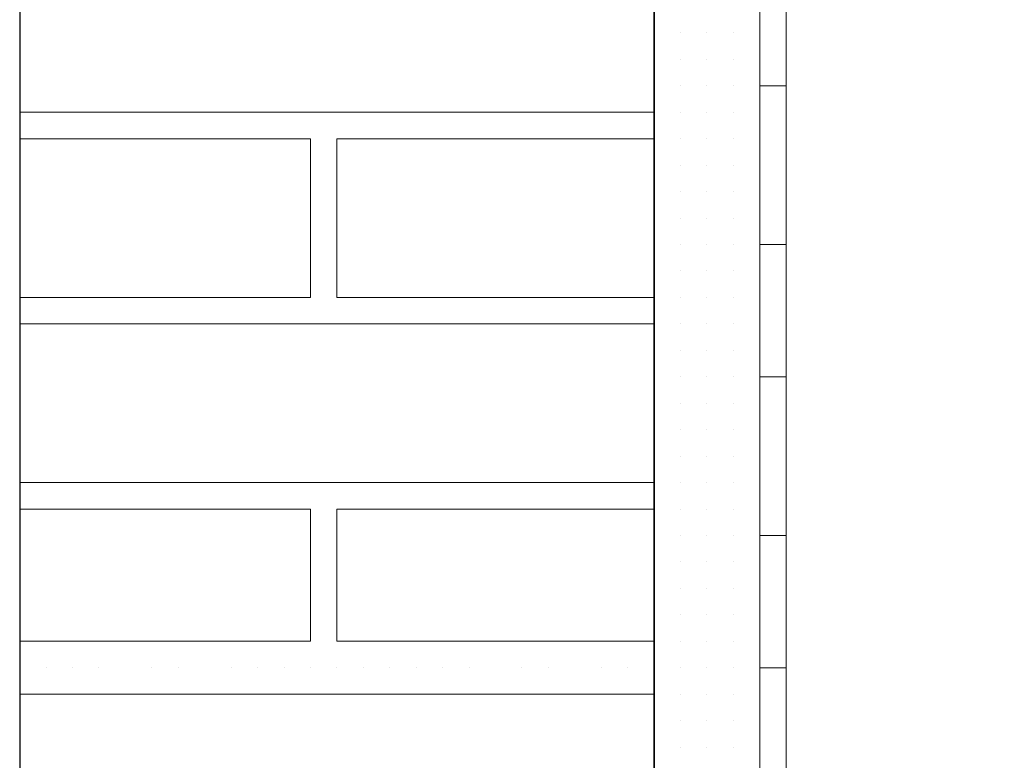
# Model space of a CAD drawing. Header units: metres. Extents: x 5.7 to 89.8, y 4 to 63.5.
# Tile 173 of 256: x 25.189 to 25.548, y 51.634 to 51.904. Entities that reach past the tile are written whole.
import ezdxf

# ---------------------------------------------------------------- set-up
doc = ezdxf.new("R2010")
doc.units = ezdxf.units.M
doc.header["$MEASUREMENT"] = 0
for name, color, linetype in [('PDF17_hatch-borshi', 7, 'Continuous'), ('PDF17_kaff', 7, 'Continuous'), ('PDF17_wall', 7, 'Continuous')]:
    doc.layers.add(name, color=color, linetype=linetype)

msp = doc.modelspace()

# ---------------------------------------------------------------- linework, layer by layer
at = {"layer": 'PDF17_hatch-borshi', "lineweight": 18}
for points in [[(25.41995, 51.89933), (25.41995, 51.89933)], [(25.41995, 51.89933), (25.41995, 51.89933)], [(25.41995, 51.89933), (25.41995, 51.89933)], [(25.41995, 51.89933), (25.41995, 51.89933)], [(25.42958, 51.89933), (25.42958, 51.89933)], [(25.42958, 51.89933), (25.42958, 51.89933)], [(25.42958, 51.89933), (25.42958, 51.89933)], [(25.43921, 51.89933), (25.43921, 51.89933)], [(25.43921, 51.89933), (25.43921, 51.89933)], [(25.43921, 51.89933), (25.43921, 51.89933)], [(25.43921, 51.89933), (25.43921, 51.89933)], [(25.44884, 51.89933), (25.44884, 51.89933)], [(25.44884, 51.89933), (25.44884, 51.89933)], [(25.44884, 51.89933), (25.44884, 51.89933)], [(25.45847, 51.89933), (25.45847, 51.89933)], [(25.45847, 51.89933), (25.45847, 51.89933)], [(25.45847, 51.89933), (25.45847, 51.89933)], [(25.41995, 51.8897), (25.41995, 51.8897)], [(25.41995, 51.8897), (25.41995, 51.8897)], [(25.42958, 51.8897), (25.42958, 51.8897)], [(25.42958, 51.8897), (25.42958, 51.8897)], [(25.42958, 51.8897), (25.42958, 51.8897)], [(25.43921, 51.8897), (25.43921, 51.8897)], [(25.43921, 51.8897), (25.43921, 51.8897)], [(25.44884, 51.8897), (25.44884, 51.8897)], [(25.44884, 51.8897), (25.44884, 51.8897)], [(25.44884, 51.8897), (25.44884, 51.8897)], [(25.45847, 51.8897), (25.45847, 51.8897)], [(25.45847, 51.8897), (25.45847, 51.8897)], [(25.45847, 51.8897), (25.45847, 51.8897)], [(25.45847, 51.8897), (25.45847, 51.8897)], [(25.41995, 51.88006), (25.41995, 51.88006)], [(25.41995, 51.88006), (25.41995, 51.88006)], [(25.41995, 51.88006), (25.41995, 51.88006)], [(25.41995, 51.88006), (25.41995, 51.88006)], [(25.42958, 51.88006), (25.42958, 51.88006)], [(25.42958, 51.88006), (25.42958, 51.88006)], [(25.43921, 51.88006), (25.43921, 51.88006)], [(25.43921, 51.88006), (25.43921, 51.88006)], [(25.43921, 51.88006), (25.43921, 51.88006)], [(25.43921, 51.88006), (25.43921, 51.88006)], [(25.43921, 51.88006), (25.43921, 51.88006)], [(25.44884, 51.88006), (25.44884, 51.88006)], [(25.44884, 51.88006), (25.44884, 51.88006)], [(25.44884, 51.88006), (25.44884, 51.88006)], [(25.45847, 51.88006), (25.45847, 51.88006)], [(25.45847, 51.88006), (25.45847, 51.88006)], [(25.45847, 51.88006), (25.45847, 51.88006)], [(25.41995, 51.87043), (25.1888, 51.87043)], [(25.19843, 51.87043), (25.19843, 51.87043)], [(25.26585, 51.87043), (25.26585, 51.87043)], [(25.28511, 51.87043), (25.28511, 51.87043)], [(25.30437, 51.87043), (25.30437, 51.87043)], [(25.314, 51.87043), (25.314, 51.87043)], [(25.32364, 51.87043), (25.32364, 51.87043)], [(25.33327, 51.87043), (25.33327, 51.87043)], [(25.35253, 51.87043), (25.35253, 51.87043)], [(25.37179, 51.87043), (25.37179, 51.87043)], [(25.40068, 51.87043), (25.40068, 51.87043)], [(25.41995, 51.87043), (25.41995, 51.87043)], [(25.41995, 51.87043), (25.41995, 51.87043)], [(25.41995, 51.87043), (25.41995, 51.87043)], [(25.42958, 51.87043), (25.42958, 51.87043)], [(25.42958, 51.87043), (25.42958, 51.87043)], [(25.42958, 51.87043), (25.42958, 51.87043)], [(25.42958, 51.87043), (25.42958, 51.87043)], [(25.43921, 51.87043), (25.43921, 51.87043)], [(25.43921, 51.87043), (25.43921, 51.87043)], [(25.43921, 51.87043), (25.43921, 51.87043)], [(25.43921, 51.87043), (25.43921, 51.87043)], [(25.44884, 51.87043), (25.44884, 51.87043)], [(25.44884, 51.87043), (25.44884, 51.87043)], [(25.44884, 51.87043), (25.44884, 51.87043)], [(25.44884, 51.87043), (25.44884, 51.87043)], [(25.45847, 51.87043), (25.45847, 51.87043)], [(25.45847, 51.87043), (25.45847, 51.87043)], [(25.45847, 51.87043), (25.45847, 51.87043)], [(25.45847, 51.87043), (25.45847, 51.87043)], [(25.1888, 51.80301), (25.29474, 51.80301), (25.29474, 51.8608), (25.1888, 51.8608)], [(25.1888, 51.8608), (25.1888, 51.8608)], [(25.19843, 51.8608), (25.19843, 51.8608)], [(25.19843, 51.8608), (25.19843, 51.8608)], [(25.21769, 51.8608), (25.21769, 51.8608)], [(25.21769, 51.8608), (25.21769, 51.8608)], [(25.23695, 51.8608), (25.23695, 51.8608)], [(25.23695, 51.8608), (25.23695, 51.8608)], [(25.24659, 51.8608), (25.24659, 51.8608)], [(25.24659, 51.8608), (25.24659, 51.8608)], [(25.25622, 51.8608), (25.25622, 51.8608)], [(25.26585, 51.8608), (25.26585, 51.8608)], [(25.26585, 51.8608), (25.26585, 51.8608)], [(25.26585, 51.8608), (25.26585, 51.8608)], [(25.27548, 51.8608), (25.27548, 51.8608)], [(25.28511, 51.8608), (25.28511, 51.8608)], [(25.29474, 51.8608), (25.29474, 51.8608)], [(25.29474, 51.8608), (25.29474, 51.8608)], [(25.29474, 51.8608), (25.29474, 51.8608)], [(25.41995, 51.80301), (25.30437, 51.80301), (25.30437, 51.8608), (25.41995, 51.8608)], [(25.30437, 51.8608), (25.30437, 51.8608)], [(25.32364, 51.8608), (25.32364, 51.8608)], [(25.32364, 51.8608), (25.32364, 51.8608)], [(25.3429, 51.8608), (25.3429, 51.8608)], [(25.35253, 51.8608), (25.35253, 51.8608)], [(25.36216, 51.8608), (25.36216, 51.8608)], [(25.37179, 51.8608), (25.37179, 51.8608)], [(25.38142, 51.8608), (25.38142, 51.8608)], [(25.39105, 51.8608), (25.39105, 51.8608)], [(25.40068, 51.8608), (25.40068, 51.8608)], [(25.41032, 51.8608), (25.41032, 51.8608)], [(25.41032, 51.8608), (25.41032, 51.8608)], [(25.41995, 51.8608), (25.41995, 51.8608)], [(25.41995, 51.8608), (25.41995, 51.8608)], [(25.41995, 51.8608), (25.41995, 51.8608)], [(25.42958, 51.8608), (25.42958, 51.8608)], [(25.42958, 51.8608), (25.42958, 51.8608)], [(25.43921, 51.8608), (25.43921, 51.8608)], [(25.43921, 51.8608), (25.43921, 51.8608)], [(25.43921, 51.8608), (25.43921, 51.8608)], [(25.43921, 51.8608), (25.43921, 51.8608)], [(25.44884, 51.8608), (25.44884, 51.8608)], [(25.44884, 51.8608), (25.44884, 51.8608)], [(25.44884, 51.8608), (25.44884, 51.8608)], [(25.45847, 51.8608), (25.45847, 51.8608)], [(25.45847, 51.8608), (25.45847, 51.8608)], [(25.45847, 51.8608), (25.45847, 51.8608)], [(25.41995, 51.85117), (25.41995, 51.85117)], [(25.41995, 51.85117), (25.41995, 51.85117)], [(25.41995, 51.85117), (25.41995, 51.85117)], [(25.42958, 51.85117), (25.42958, 51.85117)], [(25.42958, 51.85117), (25.42958, 51.85117)], [(25.42958, 51.85117), (25.42958, 51.85117)], [(25.42958, 51.85117), (25.42958, 51.85117)], [(25.43921, 51.85117), (25.43921, 51.85117)], [(25.43921, 51.85117), (25.43921, 51.85117)], [(25.43921, 51.85117), (25.43921, 51.85117)], [(25.43921, 51.85117), (25.43921, 51.85117)], [(25.43921, 51.85117), (25.43921, 51.85117)], [(25.44884, 51.85117), (25.44884, 51.85117)], [(25.44884, 51.85117), (25.44884, 51.85117)], [(25.44884, 51.85117), (25.44884, 51.85117)], [(25.45847, 51.85117), (25.45847, 51.85117)], [(25.45847, 51.85117), (25.45847, 51.85117)], [(25.45847, 51.85117), (25.45847, 51.85117)], [(25.45847, 51.85117), (25.45847, 51.85117)], [(25.29474, 51.84154), (25.29474, 51.84154)], [(25.29474, 51.84154), (25.29474, 51.84154)], [(25.29474, 51.84154), (25.29474, 51.84154)], [(25.30437, 51.84154), (25.30437, 51.84154)], [(25.41995, 51.84154), (25.41995, 51.84154)], [(25.41995, 51.84154), (25.41995, 51.84154)], [(25.41995, 51.84154), (25.41995, 51.84154)], [(25.42958, 51.84154), (25.42958, 51.84154)], [(25.42958, 51.84154), (25.42958, 51.84154)], [(25.42958, 51.84154), (25.42958, 51.84154)], [(25.43921, 51.84154), (25.43921, 51.84154)], [(25.43921, 51.84154), (25.43921, 51.84154)], [(25.43921, 51.84154), (25.43921, 51.84154)], [(25.44884, 51.84154), (25.44884, 51.84154)], [(25.44884, 51.84154), (25.44884, 51.84154)], [(25.44884, 51.84154), (25.44884, 51.84154)], [(25.45847, 51.84154), (25.45847, 51.84154)], [(25.45847, 51.84154), (25.45847, 51.84154)], [(25.45847, 51.84154), (25.45847, 51.84154)], [(25.29474, 51.83191), (25.29474, 51.83191)], [(25.41995, 51.83191), (25.41995, 51.83191)], [(25.41995, 51.83191), (25.41995, 51.83191)], [(25.41995, 51.83191), (25.41995, 51.83191)], [(25.41995, 51.83191), (25.41995, 51.83191)], [(25.42958, 51.83191), (25.42958, 51.83191)], [(25.42958, 51.83191), (25.42958, 51.83191)], [(25.43921, 51.83191), (25.43921, 51.83191)], [(25.43921, 51.83191), (25.43921, 51.83191)], [(25.43921, 51.83191), (25.43921, 51.83191)], [(25.43921, 51.83191), (25.43921, 51.83191)], [(25.44884, 51.83191), (25.44884, 51.83191)], [(25.44884, 51.83191), (25.44884, 51.83191)], [(25.44884, 51.83191), (25.44884, 51.83191)], [(25.44884, 51.83191), (25.44884, 51.83191)], [(25.45847, 51.83191), (25.45847, 51.83191)], [(25.45847, 51.83191), (25.45847, 51.83191)], [(25.29474, 51.82228), (25.29474, 51.82228)], [(25.29474, 51.82228), (25.29474, 51.82228)], [(25.41995, 51.82228), (25.41995, 51.82228)], [(25.41995, 51.82228), (25.41995, 51.82228)], [(25.41995, 51.82228), (25.41995, 51.82228)], [(25.42958, 51.82228), (25.42958, 51.82228)], [(25.42958, 51.82228), (25.42958, 51.82228)], [(25.42958, 51.82228), (25.42958, 51.82228)], [(25.42958, 51.82228), (25.42958, 51.82228)], [(25.43921, 51.82228), (25.43921, 51.82228)], [(25.43921, 51.82228), (25.43921, 51.82228)], [(25.43921, 51.82228), (25.43921, 51.82228)], [(25.44884, 51.82228), (25.44884, 51.82228)], [(25.44884, 51.82228), (25.44884, 51.82228)], [(25.45847, 51.82228), (25.45847, 51.82228)], [(25.45847, 51.82228), (25.45847, 51.82228)], [(25.45847, 51.82228), (25.45847, 51.82228)], [(25.29474, 51.81265), (25.29474, 51.81265)], [(25.29474, 51.81265), (25.29474, 51.81265)], [(25.41995, 51.81265), (25.41995, 51.81265)], [(25.41995, 51.81265), (25.41995, 51.81265)], [(25.41995, 51.81265), (25.41995, 51.81265)], [(25.41995, 51.81265), (25.41995, 51.81265)], [(25.42958, 51.81265), (25.42958, 51.81265)], [(25.42958, 51.81265), (25.42958, 51.81265)], [(25.42958, 51.81265), (25.42958, 51.81265)], [(25.42958, 51.81265), (25.42958, 51.81265)], [(25.43921, 51.81265), (25.43921, 51.81265)], [(25.43921, 51.81265), (25.43921, 51.81265)], [(25.43921, 51.81265), (25.43921, 51.81265)], [(25.43921, 51.81265), (25.43921, 51.81265)], [(25.44884, 51.81265), (25.44884, 51.81265)], [(25.44884, 51.81265), (25.44884, 51.81265)], [(25.44884, 51.81265), (25.44884, 51.81265)], [(25.45847, 51.81265), (25.45847, 51.81265)], [(25.45847, 51.81265), (25.45847, 51.81265)], [(25.45847, 51.81265), (25.45847, 51.81265)], [(25.19843, 51.80301), (25.19843, 51.80301)], [(25.19843, 51.80301), (25.19843, 51.80301)], [(25.21769, 51.80301), (25.21769, 51.80301)], [(25.23695, 51.80301), (25.23695, 51.80301)], [(25.24659, 51.80301), (25.24659, 51.80301)], [(25.26585, 51.80301), (25.26585, 51.80301)], [(25.26585, 51.80301), (25.26585, 51.80301)], [(25.27548, 51.80301), (25.27548, 51.80301)], [(25.28511, 51.80301), (25.28511, 51.80301)], [(25.29474, 51.80301), (25.29474, 51.80301)], [(25.30437, 51.80301), (25.30437, 51.80301)], [(25.30437, 51.80301), (25.30437, 51.80301)], [(25.30437, 51.80301), (25.30437, 51.80301)], [(25.314, 51.80301), (25.314, 51.80301)], [(25.314, 51.80301), (25.314, 51.80301)], [(25.32364, 51.80301), (25.32364, 51.80301)], [(25.33327, 51.80301), (25.33327, 51.80301)], [(25.33327, 51.80301), (25.33327, 51.80301)], [(25.3429, 51.80301), (25.3429, 51.80301)], [(25.3429, 51.80301), (25.3429, 51.80301)], [(25.35253, 51.80301), (25.35253, 51.80301)], [(25.37179, 51.80301), (25.37179, 51.80301)], [(25.38142, 51.80301), (25.38142, 51.80301)], [(25.40068, 51.80301), (25.40068, 51.80301)], [(25.41032, 51.80301), (25.41032, 51.80301)], [(25.41995, 51.80301), (25.41995, 51.80301)], [(25.42958, 51.80301), (25.42958, 51.80301)], [(25.42958, 51.80301), (25.42958, 51.80301)], [(25.42958, 51.80301), (25.42958, 51.80301)], [(25.42958, 51.80301), (25.42958, 51.80301)], [(25.42958, 51.80301), (25.42958, 51.80301)], [(25.43921, 51.80301), (25.43921, 51.80301)], [(25.43921, 51.80301), (25.43921, 51.80301)], [(25.43921, 51.80301), (25.43921, 51.80301)], [(25.44884, 51.80301), (25.44884, 51.80301)], [(25.44884, 51.80301), (25.44884, 51.80301)], [(25.44884, 51.80301), (25.44884, 51.80301)], [(25.44884, 51.80301), (25.44884, 51.80301)], [(25.45847, 51.80301), (25.45847, 51.80301)], [(25.45847, 51.80301), (25.45847, 51.80301)], [(25.45847, 51.80301), (25.45847, 51.80301)], [(25.41995, 51.79338), (25.1888, 51.79338)], [(25.20806, 51.79338), (25.20806, 51.79338)], [(25.20806, 51.79338), (25.20806, 51.79338)], [(25.23695, 51.79338), (25.23695, 51.79338)], [(25.24659, 51.79338), (25.24659, 51.79338)], [(25.25622, 51.79338), (25.25622, 51.79338)], [(25.26585, 51.79338), (25.26585, 51.79338)], [(25.26585, 51.79338), (25.26585, 51.79338)], [(25.27548, 51.79338), (25.27548, 51.79338)], [(25.27548, 51.79338), (25.27548, 51.79338)], [(25.28511, 51.79338), (25.28511, 51.79338)], [(25.29474, 51.79338), (25.29474, 51.79338)], [(25.29474, 51.79338), (25.29474, 51.79338)], [(25.314, 51.79338), (25.314, 51.79338)], [(25.314, 51.79338), (25.314, 51.79338)], [(25.3429, 51.79338), (25.3429, 51.79338)], [(25.37179, 51.79338), (25.37179, 51.79338)], [(25.37179, 51.79338), (25.37179, 51.79338)], [(25.39105, 51.79338), (25.39105, 51.79338)], [(25.40068, 51.79338), (25.40068, 51.79338)], [(25.41032, 51.79338), (25.41032, 51.79338)], [(25.41032, 51.79338), (25.41032, 51.79338)], [(25.41995, 51.79338), (25.41995, 51.79338)], [(25.41995, 51.79338), (25.41995, 51.79338)], [(25.41995, 51.79338), (25.41995, 51.79338)], [(25.41995, 51.79338), (25.41995, 51.79338)], [(25.42958, 51.79338), (25.42958, 51.79338)], [(25.42958, 51.79338), (25.42958, 51.79338)], [(25.43921, 51.79338), (25.43921, 51.79338)], [(25.43921, 51.79338), (25.43921, 51.79338)], [(25.44884, 51.79338), (25.44884, 51.79338)], [(25.44884, 51.79338), (25.44884, 51.79338)], [(25.45847, 51.79338), (25.45847, 51.79338)], [(25.45847, 51.79338), (25.45847, 51.79338)], [(25.45847, 51.79338), (25.45847, 51.79338)], [(25.41995, 51.78375), (25.41995, 51.78375)], [(25.41995, 51.78375), (25.41995, 51.78375)], [(25.41995, 51.78375), (25.41995, 51.78375)], [(25.42958, 51.78375), (25.42958, 51.78375)], [(25.42958, 51.78375), (25.42958, 51.78375)], [(25.42958, 51.78375), (25.42958, 51.78375)], [(25.42958, 51.78375), (25.42958, 51.78375)], [(25.42958, 51.78375), (25.42958, 51.78375)], [(25.43921, 51.78375), (25.43921, 51.78375)], [(25.43921, 51.78375), (25.43921, 51.78375)], [(25.43921, 51.78375), (25.43921, 51.78375)], [(25.43921, 51.78375), (25.43921, 51.78375)], [(25.44884, 51.78375), (25.44884, 51.78375)], [(25.44884, 51.78375), (25.44884, 51.78375)], [(25.44884, 51.78375), (25.44884, 51.78375)], [(25.44884, 51.78375), (25.44884, 51.78375)], [(25.45847, 51.78375), (25.45847, 51.78375)], [(25.45847, 51.78375), (25.45847, 51.78375)], [(25.45847, 51.78375), (25.45847, 51.78375)], [(25.41995, 51.77412), (25.41995, 51.77412)], [(25.41995, 51.77412), (25.41995, 51.77412)], [(25.41995, 51.77412), (25.41995, 51.77412)], [(25.42958, 51.77412), (25.42958, 51.77412)], [(25.42958, 51.77412), (25.42958, 51.77412)], [(25.42958, 51.77412), (25.42958, 51.77412)], [(25.43921, 51.77412), (25.43921, 51.77412)], [(25.43921, 51.77412), (25.43921, 51.77412)], [(25.43921, 51.77412), (25.43921, 51.77412)], [(25.44884, 51.77412), (25.44884, 51.77412)], [(25.44884, 51.77412), (25.44884, 51.77412)], [(25.44884, 51.77412), (25.44884, 51.77412)], [(25.44884, 51.77412), (25.44884, 51.77412)], [(25.44884, 51.77412), (25.44884, 51.77412)], [(25.45847, 51.77412), (25.45847, 51.77412)], [(25.45847, 51.77412), (25.45847, 51.77412)], [(25.45847, 51.77412), (25.45847, 51.77412)], [(25.41995, 51.76449), (25.41995, 51.76449)], [(25.41995, 51.76449), (25.41995, 51.76449)], [(25.41995, 51.76449), (25.41995, 51.76449)], [(25.42958, 51.76449), (25.42958, 51.76449)], [(25.42958, 51.76449), (25.42958, 51.76449)], [(25.42958, 51.76449), (25.42958, 51.76449)], [(25.43921, 51.76449), (25.43921, 51.76449)], [(25.43921, 51.76449), (25.43921, 51.76449)], [(25.44884, 51.76449), (25.44884, 51.76449)], [(25.44884, 51.76449), (25.44884, 51.76449)], [(25.45847, 51.76449), (25.45847, 51.76449)], [(25.45847, 51.76449), (25.45847, 51.76449)], [(25.45847, 51.76449), (25.45847, 51.76449)], [(25.45847, 51.76449), (25.45847, 51.76449)], [(25.41995, 51.75486), (25.41995, 51.75486)], [(25.41995, 51.75486), (25.41995, 51.75486)], [(25.41995, 51.75486), (25.41995, 51.75486)], [(25.42958, 51.75486), (25.42958, 51.75486)], [(25.42958, 51.75486), (25.42958, 51.75486)], [(25.42958, 51.75486), (25.42958, 51.75486)], [(25.42958, 51.75486), (25.42958, 51.75486)], [(25.43921, 51.75486), (25.43921, 51.75486)], [(25.43921, 51.75486), (25.43921, 51.75486)], [(25.43921, 51.75486), (25.43921, 51.75486)], [(25.44884, 51.75486), (25.44884, 51.75486)], [(25.44884, 51.75486), (25.44884, 51.75486)], [(25.44884, 51.75486), (25.44884, 51.75486)], [(25.44884, 51.75486), (25.44884, 51.75486)], [(25.45847, 51.75486), (25.45847, 51.75486)], [(25.45847, 51.75486), (25.45847, 51.75486)], [(25.41995, 51.74523), (25.41995, 51.74523)], [(25.41995, 51.74523), (25.41995, 51.74523)], [(25.41995, 51.74523), (25.41995, 51.74523)], [(25.42958, 51.74523), (25.42958, 51.74523)], [(25.42958, 51.74523), (25.42958, 51.74523)], [(25.42958, 51.74523), (25.42958, 51.74523)], [(25.42958, 51.74523), (25.42958, 51.74523)], [(25.43921, 51.74523), (25.43921, 51.74523)], [(25.43921, 51.74523), (25.43921, 51.74523)], [(25.43921, 51.74523), (25.43921, 51.74523)], [(25.44884, 51.74523), (25.44884, 51.74523)], [(25.44884, 51.74523), (25.44884, 51.74523)], [(25.44884, 51.74523), (25.44884, 51.74523)], [(25.45847, 51.74523), (25.45847, 51.74523)], [(25.45847, 51.74523), (25.45847, 51.74523)], [(25.45847, 51.74523), (25.45847, 51.74523)], [(25.41995, 51.7356), (25.1888, 51.7356)], [(25.1888, 51.7356), (25.1888, 51.7356)], [(25.19843, 51.7356), (25.19843, 51.7356)], [(25.19843, 51.7356), (25.19843, 51.7356)], [(25.21769, 51.7356), (25.21769, 51.7356)], [(25.21769, 51.7356), (25.21769, 51.7356)], [(25.23695, 51.7356), (25.23695, 51.7356)], [(25.23695, 51.7356), (25.23695, 51.7356)], [(25.24659, 51.7356), (25.24659, 51.7356)], [(25.26585, 51.7356), (25.26585, 51.7356)], [(25.26585, 51.7356), (25.26585, 51.7356)], [(25.26585, 51.7356), (25.26585, 51.7356)], [(25.26585, 51.7356), (25.26585, 51.7356)], [(25.27548, 51.7356), (25.27548, 51.7356)], [(25.28511, 51.7356), (25.28511, 51.7356)], [(25.28511, 51.7356), (25.28511, 51.7356)], [(25.29474, 51.7356), (25.29474, 51.7356)], [(25.29474, 51.7356), (25.29474, 51.7356)], [(25.30437, 51.7356), (25.30437, 51.7356)], [(25.30437, 51.7356), (25.30437, 51.7356)], [(25.314, 51.7356), (25.314, 51.7356)], [(25.32364, 51.7356), (25.32364, 51.7356)], [(25.32364, 51.7356), (25.32364, 51.7356)], [(25.33327, 51.7356), (25.33327, 51.7356)], [(25.3429, 51.7356), (25.3429, 51.7356)], [(25.35253, 51.7356), (25.35253, 51.7356)], [(25.35253, 51.7356), (25.35253, 51.7356)], [(25.37179, 51.7356), (25.37179, 51.7356)], [(25.37179, 51.7356), (25.37179, 51.7356)], [(25.38142, 51.7356), (25.38142, 51.7356)], [(25.40068, 51.7356), (25.40068, 51.7356)], [(25.40068, 51.7356), (25.40068, 51.7356)], [(25.41032, 51.7356), (25.41032, 51.7356)], [(25.41995, 51.7356), (25.41995, 51.7356)], [(25.41995, 51.7356), (25.41995, 51.7356)], [(25.41995, 51.7356), (25.41995, 51.7356)], [(25.41995, 51.7356), (25.41995, 51.7356)], [(25.42958, 51.7356), (25.42958, 51.7356)], [(25.42958, 51.7356), (25.42958, 51.7356)], [(25.42958, 51.7356), (25.42958, 51.7356)], [(25.43921, 51.7356), (25.43921, 51.7356)], [(25.43921, 51.7356), (25.43921, 51.7356)], [(25.43921, 51.7356), (25.43921, 51.7356)], [(25.43921, 51.7356), (25.43921, 51.7356)], [(25.44884, 51.7356), (25.44884, 51.7356)], [(25.44884, 51.7356), (25.44884, 51.7356)], [(25.44884, 51.7356), (25.44884, 51.7356)], [(25.44884, 51.7356), (25.44884, 51.7356)], [(25.45847, 51.7356), (25.45847, 51.7356)], [(25.45847, 51.7356), (25.45847, 51.7356)], [(25.45847, 51.7356), (25.45847, 51.7356)], [(25.1888, 51.67781), (25.29474, 51.67781), (25.29474, 51.72596), (25.1888, 51.72596)], [(25.24659, 51.72596), (25.24659, 51.72596)], [(25.25622, 51.72596), (25.25622, 51.72596)], [(25.26585, 51.72596), (25.26585, 51.72596)], [(25.29474, 51.72596), (25.29474, 51.72596)], [(25.41995, 51.72596), (25.30437, 51.72596), (25.30437, 51.67781), (25.41995, 51.67781)], [(25.32364, 51.72596), (25.32364, 51.72596)], [(25.36216, 51.72596), (25.36216, 51.72596)], [(25.39105, 51.72596), (25.39105, 51.72596)], [(25.41032, 51.72596), (25.41032, 51.72596)], [(25.41995, 51.72596), (25.41995, 51.72596)], [(25.41995, 51.72596), (25.41995, 51.72596)], [(25.41995, 51.72596), (25.41995, 51.72596)], [(25.41995, 51.72596), (25.41995, 51.72596)], [(25.42958, 51.72596), (25.42958, 51.72596)], [(25.42958, 51.72596), (25.42958, 51.72596)], [(25.42958, 51.72596), (25.42958, 51.72596)], [(25.42958, 51.72596), (25.42958, 51.72596)], [(25.43921, 51.72596), (25.43921, 51.72596)], [(25.43921, 51.72596), (25.43921, 51.72596)], [(25.43921, 51.72596), (25.43921, 51.72596)], [(25.43921, 51.72596), (25.43921, 51.72596)], [(25.44884, 51.72596), (25.44884, 51.72596)], [(25.45847, 51.72596), (25.45847, 51.72596)], [(25.45847, 51.72596), (25.45847, 51.72596)], [(25.29474, 51.71633), (25.29474, 51.71633)], [(25.30437, 51.71633), (25.30437, 51.71633)], [(25.41995, 51.71633), (25.41995, 51.71633)], [(25.41995, 51.71633), (25.41995, 51.71633)], [(25.41995, 51.71633), (25.41995, 51.71633)], [(25.41995, 51.71633), (25.41995, 51.71633)], [(25.42958, 51.71633), (25.42958, 51.71633)], [(25.42958, 51.71633), (25.42958, 51.71633)], [(25.42958, 51.71633), (25.42958, 51.71633)], [(25.42958, 51.71633), (25.42958, 51.71633)], [(25.42958, 51.71633), (25.42958, 51.71633)], [(25.43921, 51.71633), (25.43921, 51.71633)], [(25.43921, 51.71633), (25.43921, 51.71633)], [(25.43921, 51.71633), (25.43921, 51.71633)], [(25.44884, 51.71633), (25.44884, 51.71633)], [(25.44884, 51.71633), (25.44884, 51.71633)], [(25.44884, 51.71633), (25.44884, 51.71633)], [(25.44884, 51.71633), (25.44884, 51.71633)], [(25.44884, 51.71633), (25.44884, 51.71633)], [(25.45847, 51.71633), (25.45847, 51.71633)], [(25.45847, 51.71633), (25.45847, 51.71633)], [(25.45847, 51.71633), (25.45847, 51.71633)], [(25.29474, 51.7067), (25.29474, 51.7067)], [(25.29474, 51.7067), (25.29474, 51.7067)], [(25.41995, 51.7067), (25.41995, 51.7067)], [(25.41995, 51.7067), (25.41995, 51.7067)], [(25.42958, 51.7067), (25.42958, 51.7067)], [(25.42958, 51.7067), (25.42958, 51.7067)], [(25.42958, 51.7067), (25.42958, 51.7067)], [(25.43921, 51.7067), (25.43921, 51.7067)], [(25.43921, 51.7067), (25.43921, 51.7067)], [(25.43921, 51.7067), (25.43921, 51.7067)], [(25.43921, 51.7067), (25.43921, 51.7067)], [(25.44884, 51.7067), (25.44884, 51.7067)], [(25.44884, 51.7067), (25.44884, 51.7067)], [(25.45847, 51.7067), (25.45847, 51.7067)], [(25.45847, 51.7067), (25.45847, 51.7067)], [(25.45847, 51.7067), (25.45847, 51.7067)], [(25.29474, 51.69707), (25.29474, 51.69707)], [(25.29474, 51.69707), (25.29474, 51.69707)], [(25.41995, 51.69707), (25.41995, 51.69707)], [(25.41995, 51.69707), (25.41995, 51.69707)], [(25.41995, 51.69707), (25.41995, 51.69707)], [(25.41995, 51.69707), (25.41995, 51.69707)], [(25.42958, 51.69707), (25.42958, 51.69707)], [(25.42958, 51.69707), (25.42958, 51.69707)], [(25.42958, 51.69707), (25.42958, 51.69707)], [(25.42958, 51.69707), (25.42958, 51.69707)], [(25.43921, 51.69707), (25.43921, 51.69707)], [(25.43921, 51.69707), (25.43921, 51.69707)], [(25.44884, 51.69707), (25.44884, 51.69707)], [(25.44884, 51.69707), (25.44884, 51.69707)], [(25.44884, 51.69707), (25.44884, 51.69707)], [(25.45847, 51.69707), (25.45847, 51.69707)], [(25.41995, 51.68744), (25.41995, 51.68744)], [(25.41995, 51.68744), (25.41995, 51.68744)], [(25.41995, 51.68744), (25.41995, 51.68744)], [(25.41995, 51.68744), (25.41995, 51.68744)], [(25.42958, 51.68744), (25.42958, 51.68744)], [(25.42958, 51.68744), (25.42958, 51.68744)], [(25.42958, 51.68744), (25.42958, 51.68744)], [(25.43921, 51.68744), (25.43921, 51.68744)], [(25.43921, 51.68744), (25.43921, 51.68744)], [(25.43921, 51.68744), (25.43921, 51.68744)], [(25.43921, 51.68744), (25.43921, 51.68744)], [(25.44884, 51.68744), (25.44884, 51.68744)], [(25.44884, 51.68744), (25.44884, 51.68744)], [(25.44884, 51.68744), (25.44884, 51.68744)], [(25.45847, 51.68744), (25.45847, 51.68744)], [(25.45847, 51.68744), (25.45847, 51.68744)], [(25.45847, 51.68744), (25.45847, 51.68744)], [(25.45847, 51.68744), (25.45847, 51.68744)], [(25.29474, 51.67781), (25.29474, 51.67781)], [(25.29474, 51.67781), (25.29474, 51.67781)], [(25.30437, 51.67781), (25.30437, 51.67781)], [(25.3429, 51.67781), (25.3429, 51.67781)], [(25.41995, 51.67781), (25.41995, 51.67781)], [(25.41995, 51.67781), (25.41995, 51.67781)], [(25.41995, 51.67781), (25.41995, 51.67781)], [(25.42958, 51.67781), (25.42958, 51.67781)], [(25.42958, 51.67781), (25.42958, 51.67781)], [(25.42958, 51.67781), (25.42958, 51.67781)], [(25.42958, 51.67781), (25.42958, 51.67781)], [(25.43921, 51.67781), (25.43921, 51.67781)], [(25.43921, 51.67781), (25.43921, 51.67781)], [(25.43921, 51.67781), (25.43921, 51.67781)], [(25.43921, 51.67781), (25.43921, 51.67781)], [(25.44884, 51.67781), (25.44884, 51.67781)], [(25.44884, 51.67781), (25.44884, 51.67781)], [(25.44884, 51.67781), (25.44884, 51.67781)], [(25.44884, 51.67781), (25.44884, 51.67781)], [(25.45847, 51.67781), (25.45847, 51.67781)], [(25.45847, 51.67781), (25.45847, 51.67781)], [(25.19843, 51.66818), (25.19843, 51.66818)], [(25.19843, 51.66818), (25.19843, 51.66818)], [(25.20806, 51.66818), (25.20806, 51.66818)], [(25.20806, 51.66818), (25.20806, 51.66818)], [(25.21769, 51.66818), (25.21769, 51.66818)], [(25.23695, 51.66818), (25.23695, 51.66818)], [(25.23695, 51.66818), (25.23695, 51.66818)], [(25.24659, 51.66818), (25.24659, 51.66818)], [(25.24659, 51.66818), (25.24659, 51.66818)], [(25.26585, 51.66818), (25.26585, 51.66818)], [(25.26585, 51.66818), (25.26585, 51.66818)], [(25.26585, 51.66818), (25.26585, 51.66818)], [(25.26585, 51.66818), (25.26585, 51.66818)], [(25.27548, 51.66818), (25.27548, 51.66818)], [(25.27548, 51.66818), (25.27548, 51.66818)], [(25.28511, 51.66818), (25.28511, 51.66818)], [(25.28511, 51.66818), (25.28511, 51.66818)], [(25.29474, 51.66818), (25.29474, 51.66818)], [(25.29474, 51.66818), (25.29474, 51.66818)], [(25.30437, 51.66818), (25.30437, 51.66818)], [(25.30437, 51.66818), (25.30437, 51.66818)], [(25.314, 51.66818), (25.314, 51.66818)], [(25.314, 51.66818), (25.314, 51.66818)], [(25.314, 51.66818), (25.314, 51.66818)], [(25.32364, 51.66818), (25.32364, 51.66818)], [(25.33327, 51.66818), (25.33327, 51.66818)], [(25.33327, 51.66818), (25.33327, 51.66818)], [(25.3429, 51.66818), (25.3429, 51.66818)], [(25.3429, 51.66818), (25.3429, 51.66818)], [(25.35253, 51.66818), (25.35253, 51.66818)], [(25.37179, 51.66818), (25.37179, 51.66818)], [(25.37179, 51.66818), (25.37179, 51.66818)], [(25.38142, 51.66818), (25.38142, 51.66818)], [(25.40068, 51.66818), (25.40068, 51.66818)], [(25.40068, 51.66818), (25.40068, 51.66818)], [(25.41032, 51.66818), (25.41032, 51.66818)], [(25.41995, 51.66818), (25.41995, 51.66818)], [(25.41995, 51.66818), (25.41995, 51.66818)], [(25.41995, 51.66818), (25.41995, 51.66818)], [(25.41995, 51.66818), (25.41995, 51.66818)], [(25.42958, 51.66818), (25.42958, 51.66818)], [(25.42958, 51.66818), (25.42958, 51.66818)], [(25.43921, 51.66818), (25.43921, 51.66818)], [(25.43921, 51.66818), (25.43921, 51.66818)], [(25.43921, 51.66818), (25.43921, 51.66818)], [(25.43921, 51.66818), (25.43921, 51.66818)], [(25.44884, 51.66818), (25.44884, 51.66818)], [(25.44884, 51.66818), (25.44884, 51.66818)], [(25.45847, 51.66818), (25.45847, 51.66818)], [(25.45847, 51.66818), (25.45847, 51.66818)], [(25.45847, 51.66818), (25.45847, 51.66818)], [(25.45847, 51.66818), (25.45847, 51.66818)], [(25.1888, 51.65855), (25.41995, 51.65855)], [(25.25622, 51.65855), (25.25622, 51.65855)], [(25.27548, 51.65855), (25.27548, 51.65855)], [(25.314, 51.65855), (25.314, 51.65855)], [(25.37179, 51.65855), (25.37179, 51.65855)], [(25.39105, 51.65855), (25.39105, 51.65855)], [(25.41032, 51.65855), (25.41032, 51.65855)], [(25.41995, 51.65855), (25.41995, 51.65855)], [(25.41995, 51.65855), (25.41995, 51.65855)], [(25.41995, 51.65855), (25.41995, 51.65855)], [(25.42958, 51.65855), (25.42958, 51.65855)], [(25.42958, 51.65855), (25.42958, 51.65855)], [(25.42958, 51.65855), (25.42958, 51.65855)], [(25.42958, 51.65855), (25.42958, 51.65855)], [(25.43921, 51.65855), (25.43921, 51.65855)], [(25.43921, 51.65855), (25.43921, 51.65855)], [(25.43921, 51.65855), (25.43921, 51.65855)], [(25.43921, 51.65855), (25.43921, 51.65855)], [(25.44884, 51.65855), (25.44884, 51.65855)], [(25.44884, 51.65855), (25.44884, 51.65855)], [(25.44884, 51.65855), (25.44884, 51.65855)], [(25.44884, 51.65855), (25.44884, 51.65855)], [(25.45847, 51.65855), (25.45847, 51.65855)], [(25.45847, 51.65855), (25.45847, 51.65855)], [(25.41995, 51.64892), (25.41995, 51.64892)], [(25.41995, 51.64892), (25.41995, 51.64892)], [(25.41995, 51.64892), (25.41995, 51.64892)], [(25.42958, 51.64892), (25.42958, 51.64892)], [(25.42958, 51.64892), (25.42958, 51.64892)], [(25.42958, 51.64892), (25.42958, 51.64892)], [(25.42958, 51.64892), (25.42958, 51.64892)], [(25.43921, 51.64892), (25.43921, 51.64892)], [(25.43921, 51.64892), (25.43921, 51.64892)], [(25.43921, 51.64892), (25.43921, 51.64892)], [(25.43921, 51.64892), (25.43921, 51.64892)], [(25.43921, 51.64892), (25.43921, 51.64892)], [(25.43921, 51.64892), (25.43921, 51.64892)], [(25.44884, 51.64892), (25.44884, 51.64892)], [(25.44884, 51.64892), (25.44884, 51.64892)], [(25.44884, 51.64892), (25.44884, 51.64892)], [(25.44884, 51.64892), (25.44884, 51.64892)], [(25.45847, 51.64892), (25.45847, 51.64892)], [(25.45847, 51.64892), (25.45847, 51.64892)], [(25.45847, 51.64892), (25.45847, 51.64892)], [(25.45847, 51.64892), (25.45847, 51.64892)], [(25.41995, 51.63928), (25.41995, 51.63928)], [(25.41995, 51.63928), (25.41995, 51.63928)], [(25.42958, 51.63928), (25.42958, 51.63928)], [(25.42958, 51.63928), (25.42958, 51.63928)], [(25.43921, 51.63928), (25.43921, 51.63928)], [(25.43921, 51.63928), (25.43921, 51.63928)], [(25.43921, 51.63928), (25.43921, 51.63928)], [(25.44884, 51.63928), (25.44884, 51.63928)], [(25.44884, 51.63928), (25.44884, 51.63928)], [(25.44884, 51.63928), (25.44884, 51.63928)], [(25.45847, 51.63928), (25.45847, 51.63928)], [(25.45847, 51.63928), (25.45847, 51.63928)]]:
    msp.add_lwpolyline(points, dxfattribs=at)
at = {"layer": 'PDF17_kaff', "lineweight": 20}
for points in [[(25.45847, 49.92493), (25.4681, 49.92493), (25.4681, 49.96346), (25.4681, 50.25239), (25.45847, 50.25239), (25.45847, 49.92493), (25.45847, 53.62331)], [(25.4681, 53.62331), (25.4681, 49.92493)], [(25.45847, 51.88006), (25.4681, 51.88006)], [(25.45847, 51.82228), (25.4681, 51.82228)], [(25.45847, 51.77412), (25.4681, 51.77412)], [(25.45847, 51.71633), (25.4681, 51.71633)], [(25.45847, 51.66818), (25.4681, 51.66818)]]:
    msp.add_lwpolyline(points, dxfattribs=at)
at = {"layer": 'PDF17_wall', "lineweight": 25}
for points in [[(25.1888, 57.17722), (25.1888, 49.26038)], [(25.41995, 53.04544), (25.41995, 49.26038), (25.41995, 53.62331), (28.83902, 53.62331), (28.83902, 53.78704), (30.66895, 53.78704)]]:
    msp.add_lwpolyline(points, dxfattribs=at)

doc.saveas('drawing.dxf')
